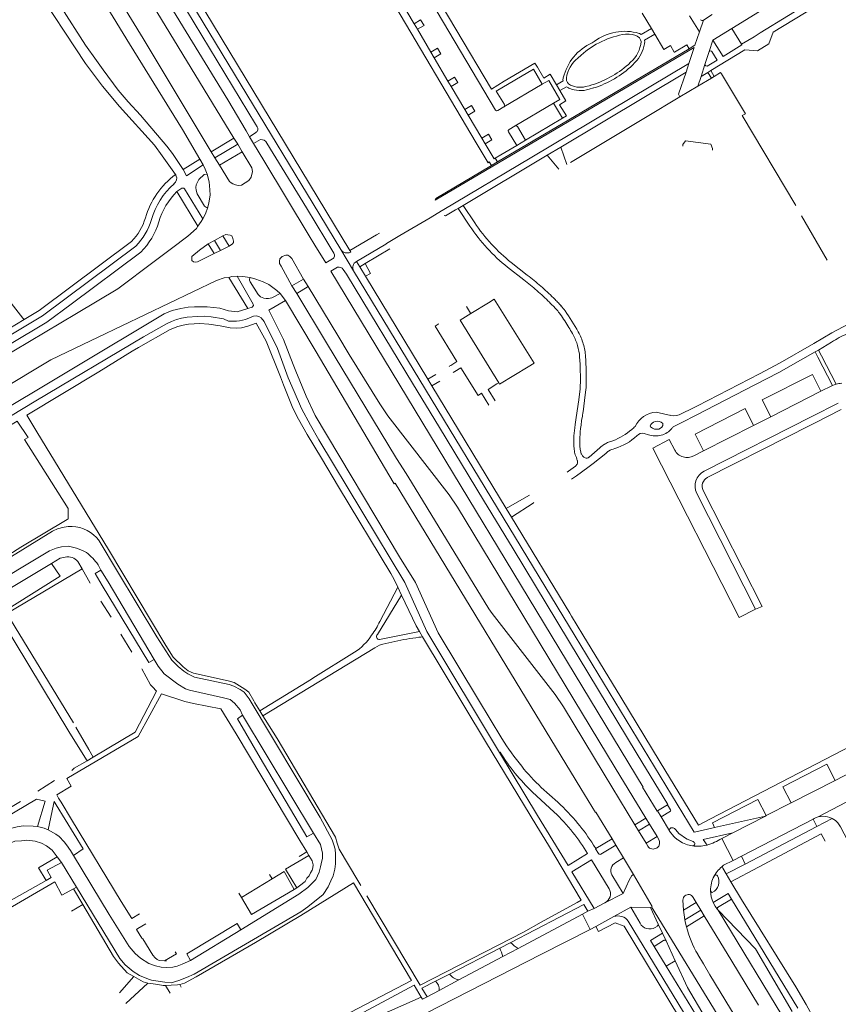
# Model space of a CAD drawing. Extents: x 145000 to 155000, y 457500 to 470000.
# Tile 234 of 256: x 148152 to 148374, y 464047 to 464314. Entities that reach past the tile are written whole.
import ezdxf

# ---------------------------------------------------------------- set-up
doc = ezdxf.new("R2010")
doc.units = 0
doc.header["$LTSCALE"] = 0.2
doc.header["$MEASUREMENT"] = 0
doc.layers.add('kant verharding', color=252, linetype='Continuous', lineweight=0)

msp = doc.modelspace()

# ---------------------------------------------------------------- linework, layer by layer
at = {"layer": 'kant verharding', "lineweight": 0}
for p, q in [((148276.02, 464280.2), (148220.71, 464373.56)), ((148189.27, 464337.95), (148241.82, 464251.03)), ((148210.4, 464281.39), (148177.53, 464335.48)), ((148345.21, 464311.15), (148371.14, 464327.04)), ((148373.76, 464322.75), (148352.95, 464309.96)), ((148255.51, 464318.65), (148259.2, 464312.42)), ((148259.2, 464312.42), (148261, 464313.48)), ((148333.79, 464314.53), (148336.45, 464310.2)), ((148336.45, 464310.2), (148337.54, 464313.39)), ((148337.54, 464313.39), (148339.96, 464314.89)), ((148259.2, 464312.42), (148260.11, 464310.9)), ((148261.91, 464311.97), (148260.11, 464310.9)), ((148260.11, 464310.9), (148263.77, 464304.71)), ((148324.38, 464309.58), (148323.47, 464311.13)), ((148345.21, 464311.15), (148340.11, 464307.99)), ((148347.87, 464306.84), (148345.21, 464311.15)), ((148317.49, 464309.59), (148316.49, 464309.6)), ((148324.38, 464309.58), (148326.87, 464305.45)), ((148336.45, 464310.2), (148335.25, 464306.62)), ((148340.11, 464307.99), (148339.14, 464304.88)), ((148351.25, 464308.91), (148347.87, 464306.84)), ((148352.95, 464309.96), (148351.25, 464308.91)), ((148263.77, 464304.71), (148265.56, 464305.78)), ((148264.92, 464264.59), (148335.06, 464306.01)), ((148265.56, 464305.78), (148266.46, 464304.26)), ((148333.65, 464305.65), (148301.08, 464286.38)), ((148307.99, 464307.6), (148307.44, 464307.27)), ((148335.06, 464306.01), (148333.64, 464301.68)), ((148335.25, 464306.62), (148333.65, 464305.65)), ((148355.22, 464306.93), (148352.2, 464305.04)), ((148263.77, 464304.71), (148264.66, 464303.18)), ((148266.46, 464304.26), (148264.66, 464303.18)), ((148264.66, 464303.18), (148268.38, 464296.9)), ((148304.45, 464303.93), (148303.52, 464303.1)), ((148339.14, 464304.88), (148337.97, 464301.35)), ((148339.29, 464305.03), (148339.14, 464304.88)), ((148291.9, 464301.78), (148292.6, 464300.62)), ((148317.24, 464301.41), (148317.85, 464302.02)), ((148318.37, 464301.22), (148319.02, 464301.92)), ((148333.64, 464301.68), (148332.84, 464299.29)), ((148337.97, 464301.35), (148336.9, 464298.15)), ((148268.38, 464296.9), (148270.18, 464297.98)), ((148270.18, 464297.98), (148271.07, 464296.46)), ((148296.09, 464298.73), (148297.75, 464295.89)), ((148298.92, 464279), (148332.84, 464299.29)), ((148336.9, 464298.15), (148336.02, 464295.51)), ((148339.71, 464297.71), (148336.02, 464295.51)), ((148338.76, 464299.25), (148336.9, 464298.15)), ((148339.54, 464299.74), (148338.76, 464299.25)), ((148338.76, 464299.25), (148339.71, 464297.71)), ((148339.54, 464299.74), (148340.45, 464298.15)), ((148339.71, 464297.71), (148340.45, 464298.15)), ((148268.38, 464296.9), (148269.27, 464295.4)), ((148271.07, 464296.46), (148269.27, 464295.4)), ((148269.27, 464295.4), (148272.96, 464289.2)), ((148293.93, 464296.06), (148283.55, 464289.87)), ((148297.75, 464295.89), (148298.68, 464294.35)), ((148305.65, 464295.41), (148306.59, 464295.62)), ((148306.61, 464294.67), (148307.84, 464295.03)), ((148336.02, 464295.51), (148331.2, 464292.63)), ((148231.91, 464263.6), (148213.97, 464293.24)), ((148272.96, 464289.2), (148274.75, 464290.26)), ((148272.96, 464289.2), (148273.85, 464287.68)), ((148274.75, 464290.26), (148275.65, 464288.75)), ((148283.55, 464289.87), (148281.9, 464288.88)), ((148283.63, 464289.94), (148283.55, 464289.87)), ((148286.58, 464284.73), (148296.98, 464290.91)), ((148299.42, 464286.86), (148296.98, 464290.91)), ((148275.65, 464288.75), (148273.85, 464287.68)), ((148273.85, 464287.68), (148277.56, 464281.41)), ((148289.39, 464280.87), (148299.42, 464286.86)), ((148300.48, 464287.46), (148299.42, 464286.86)), ((148216.7, 464284.48), (148216.26, 464285.22)), ((148301.08, 464286.38), (148281.8, 464274.97)), ((148284.93, 464283.74), (148286.58, 464284.73)), ((148287.19, 464284.57), (148289.39, 464280.87)), ((148204.28, 464277.68), (148210.4, 464281.39)), ((148211.48, 464279.8), (148210.4, 464281.39)), ((148214.68, 464281.78), (148213.73, 464283.45)), ((148214.68, 464281.78), (148216.4, 464282.96)), ((148215.76, 464279.99), (148214.68, 464281.78)), ((148277.56, 464281.41), (148279.36, 464282.48)), ((148277.56, 464281.41), (148278.45, 464279.88)), ((148279.36, 464282.48), (148280.26, 464280.97)), ((148287, 464279.46), (148284.78, 464283.13)), ((148205.31, 464276.07), (148211.48, 464279.8)), ((148211.48, 464279.8), (148212.68, 464277.68)), ((148215.76, 464279.99), (148217.65, 464281.04)), ((148218.55, 464275.37), (148215.76, 464279.99)), ((148219.39, 464280.1), (148230.08, 464262.52)), ((148280.26, 464280.97), (148278.45, 464279.88)), ((148278.45, 464279.88), (148280.88, 464275.83)), ((148282.74, 464276.93), (148287, 464279.46)), ((148287, 464279.46), (148289.39, 464280.87)), ((148295.22, 464276.78), (148298.92, 464279)), ((148298.92, 464279), (148300.58, 464274.29)), ((148205.31, 464276.07), (148204.28, 464277.68)), ((148206.56, 464274.1), (148205.31, 464276.07)), ((148212.68, 464277.68), (148206.56, 464274.1)), ((148215.26, 464273.38), (148212.68, 464277.68)), ((148272.49, 464263.22), (148295.22, 464276.78)), ((148280.88, 464275.83), (148281.19, 464276.01)), ((148281.19, 464276.01), (148282.74, 464276.93)), ((148281.19, 464276.01), (148281.8, 464274.97)), ((148298.37, 464273.02), (148295.22, 464276.78)), ((148196.67, 464272.94), (148201.21, 464275.77)), ((148202.11, 464274.21), (148201.21, 464275.77)), ((148280.14, 464273.99), (148279.57, 464274.99)), ((148281.8, 464274.97), (148280.14, 464273.99)), ((148200.64, 464257.62), (148195.03, 464266.96)), ((148239.36, 464251.29), (148231.91, 464263.6)), ((148271.12, 464262.4), (148272.49, 464263.22)), ((148272.49, 464263.22), (148275.64, 464258.52)), ((148255.4, 464255.02), (148263.57, 464259.89)), ((148263.57, 464259.89), (148266.62, 464261.71)), ((148266.62, 464261.71), (148266.83, 464261.83)), ((148267.71, 464260.37), (148267.33, 464260.49)), ((148267.71, 464260.37), (148268.67, 464260.94)), ((148268.67, 464260.94), (148270.46, 464262.01)), ((148270.46, 464262.01), (148271.12, 464262.4)), ((148274.32, 464257.63), (148271.12, 464262.4)), ((148371.08, 464248.36), (148364.14, 464260.39)), ((148205.15, 464253.69), (148207.44, 464255.01)), ((148207.44, 464255.01), (148209.13, 464252.21)), ((148241.82, 464251.03), (148249.06, 464255.24)), ((148249.06, 464255.24), (148249.85, 464255.7)), ((148251.79, 464252.87), (148255.4, 464255.02)), ((148203.51, 464252.83), (148205.15, 464253.69)), ((148203.51, 464252.83), (148205.11, 464250.21)), ((148205.15, 464253.69), (148206.79, 464251.02)), ((148209.13, 464252.21), (148206.79, 464251.02)), ((148235.34, 464247.63), (148232.39, 464252.49)), ((148251.59, 464252.75), (148243.64, 464248.02)), ((148251.79, 464252.87), (148251.59, 464252.75)), ((148166.35, 464236.47), (148185.22, 464250.58)), ((148206.79, 464251.02), (148205.11, 464250.21)), ((148242.85, 464245.52), (148239.36, 464251.29)), ((148242.07, 464250.61), (148241.82, 464251.03)), ((148242, 464250.57), (148242.07, 464250.61)), ((148252.66, 464251.41), (148245.94, 464247.46)), ((148226.15, 464248.81), (148229.28, 464243.25)), ((148237.17, 464248.74), (148235.34, 464247.63)), ((148237.12, 464245.68), (148238.53, 464246.49)), ((148243.64, 464248.02), (148243.59, 464247.99)), ((148244.5, 464246.61), (148243.64, 464248.02)), ((148245.94, 464247.46), (148244.5, 464246.61)), ((148246.05, 464244.03), (148244.5, 464246.61)), ((148288.91, 464243.05), (148284.54, 464246.47)), ((148285.53, 464247.73), (148289.88, 464244.32)), ((148211.34, 464244.01), (148215.67, 464236.43)), ((148236.67, 464245.42), (148237.12, 464245.68)), ((148321.21, 464105.7), (148236.67, 464245.42)), ((148240.01, 464245.87), (148240.95, 464244.59)), ((148240.95, 464244.59), (148247.46, 464233.83)), ((148262.93, 464216.13), (148246.05, 464244.03)), ((148214.23, 464235.29), (148209.06, 464243.73)), ((148229.28, 464243.25), (148226.14, 464241.46)), ((148226.14, 464241.46), (148227.51, 464239.32)), ((148227.51, 464239.32), (148230.58, 464241.21)), ((148230.58, 464241.21), (148229.28, 464243.25)), ((148230.58, 464241.21), (148238.56, 464227.96)), ((148167.8, 464233.91), (148179.03, 464240.6)), ((148222.93, 464239.34), (148224.44, 464237.45)), ((148227.51, 464239.32), (148235.54, 464226)), ((148153.33, 464232.72), (148150.16, 464236.76)), ((148224.44, 464237.45), (148232.42, 464223.97)), ((148279.33, 464236.85), (148274.61, 464233.95)), ((148125.73, 464208.87), (148167.8, 464233.91)), ((148372.3, 464228.67), (148383.11, 464234.4)), ((148149.52, 464229.78), (148153.67, 464232.3)), ((148153.67, 464232.3), (148153.33, 464232.72)), ((148372.27, 464226.18), (148368.68, 464224.05)), ((148368.68, 464224.05), (148367.78, 464223.52)), ((148368.51, 464222.11), (148367.78, 464223.52)), ((148368.68, 464224.05), (148369.49, 464222.49)), ((148369.49, 464222.49), (148373.46, 464214.77)), ((148121.06, 464197.45), (148160.9, 464221.43)), ((148269.16, 464219.9), (148268.76, 464219.64)), ((148372.51, 464214.45), (148368.51, 464222.11)), ((148265.11, 464217.45), (148262.93, 464216.13)), ((148268.76, 464219.64), (148268.77, 464219.62)), ((148269.76, 464217.92), (148270.21, 464218.2)), ((148264.03, 464214.33), (148262.93, 464216.13)), ((148264.03, 464214.33), (148266.18, 464215.63)), ((148264.03, 464214.33), (148284.13, 464181.17)), ((148369.36, 464212.87), (148355.78, 464205.98)), ((148304.92, 464207.01), (148304.82, 464206.35)), ((148324.74, 464207.26), (148328.74, 464206.36)), ((148367.62, 464204.25), (148374.89, 464207.95)), ((148351.15, 464203.63), (148355.78, 464205.98)), ((148358.83, 464199.79), (148367.62, 464204.25)), ((148322.66, 464201.12), (148321.49, 464201.44)), ((148323.25, 464203.22), (148323.17, 464203.47)), ((148351.15, 464203.63), (148337.58, 464196.75)), ((148328.31, 464199.8), (148329.77, 464196.93)), ((148354.43, 464197.57), (148358.83, 464199.79)), ((148334.95, 464195.4), (148337.58, 464196.75)), ((148345.49, 464193.04), (148354.43, 464197.57)), ((148234.15, 464194.72), (148238.78, 464187.01)), ((148300.65, 464191.01), (148301, 464191.26)), ((148338.61, 464189.54), (148345.49, 464193.04)), ((148254.14, 464187.96), (148304.36, 464105.32)), ((148238.78, 464187.01), (148252.89, 464163.49)), ((148335.74, 464185.19), (148351.69, 464153.86)), ((148353.43, 464154.63), (148337.45, 464186.05)), ((148284.13, 464181.17), (148290.29, 464184.62)), ((148291.46, 464182.6), (148285.56, 464178.82)), ((148290.29, 464184.62), (148290.48, 464184.72)), ((148291.68, 464182.74), (148291.46, 464182.6)), ((148165.58, 464181.15), (148165.58, 464178.3)), ((148285.56, 464178.82), (148284.13, 464181.17)), ((148285.56, 464178.82), (148301.36, 464152.76)), ((148147.2, 464166.26), (148161.37, 464174.98)), ((148173.99, 464172.4), (148178.93, 464164.05)), ((148161.05, 464166.26), (148163.4, 464167.67)), ((148164.75, 464167.98), (148163.4, 464167.67)), ((148169.32, 464164.77), (148168.2, 464166.78)), ((148146.15, 464157.34), (148160.62, 464166)), ((148160.62, 464166), (148161.05, 464166.26)), ((148161.05, 464166.26), (148163.38, 464162.8)), ((148169.32, 464164.77), (148164.06, 464161.64)), ((148169.32, 464164.77), (148171.49, 464160.94)), ((148174.46, 464164.46), (148172.85, 464163.5)), ((148173.65, 464165.91), (148174.46, 464164.46)), ((148162.69, 464162.36), (148148.62, 464153.49)), ((148163.38, 464162.8), (148162.69, 464162.36)), ((148174.74, 464160.3), (148172.85, 464163.5)), ((148249.93, 464150.55), (148254.84, 464159.79)), ((148255.83, 464157.68), (148254.84, 464159.79)), ((148174.38, 464156.02), (148177.21, 464151.67)), ((148255.83, 464157.68), (148249.32, 464146.99)), ((148351.69, 464153.86), (148347.25, 464151.61)), ((148351.69, 464153.86), (148353.43, 464154.63)), ((148179.81, 464147.08), (148182.83, 464142.23)), ((148249.89, 464145.67), (148260.68, 464147.79)), ((148260.68, 464147.79), (148261.53, 464146.37)), ((148218.31, 464124.99), (148248.6, 464143.37)), ((148254.03, 464145.11), (148250.75, 464144.38)), ((148243.11, 464142.19), (148231.84, 464135.16)), ((148413.15, 464135.41), (148339.46, 464097.08)), ((148188.42, 464132.82), (148189.53, 464131.69)), ((148325.85, 464112.45), (148315.2, 464130)), ((148217.46, 464126.38), (148216.15, 464128.49)), ((148231.97, 464093.17), (148212.76, 464125.16)), ((148218.31, 464124.99), (148217.46, 464126.38)), ((148218.92, 464124.01), (148218.31, 464124.99)), ((148167.63, 464121.95), (148171.14, 464115.85)), ((148171.14, 464115.85), (148172.34, 464113.76)), ((148172.34, 464113.76), (148170.7, 464112.78)), ((148282.39, 464115.05), (148282.53, 464115.13)), ((148313.68, 464110.94), (148321.97, 464097.26)), ((148336.21, 464095.39), (148325.85, 464112.45)), ((148359.02, 464105.72), (148370.96, 464111.88)), ((148370.96, 464111.88), (148373.2, 464107.5)), ((148380.41, 464111.22), (148373.2, 464107.5)), ((148310.72, 464109.15), (148319.02, 464095.44)), ((148157.4, 464104.55), (148161.9, 464107.47)), ((148293.67, 464105.61), (148298.13, 464101.56)), ((148361.27, 464101.4), (148359.02, 464105.72)), ((148373.2, 464107.5), (148361.27, 464101.4)), ((148163.65, 464101.6), (148162.98, 464102.7)), ((148291.23, 464104.38), (148297.19, 464098.93)), ((148368.64, 464097.64), (148381.37, 464104.33)), ((148148.01, 464099.01), (148152.67, 464101.8)), ((148157.24, 464094.98), (148159.35, 464101.84)), ((148161.63, 464101.01), (148160.14, 464094.15)), ((148166.49, 464096.91), (148163.65, 464101.6)), ((148327.82, 464100.91), (148325.11, 464099.26)), ((148339.99, 464095.96), (148352.31, 464102.31)), ((148352.31, 464102.31), (148354.54, 464097.95)), ((148361.27, 464101.4), (148354.54, 464097.95)), ((148319.02, 464095.44), (148321.97, 464097.26)), ((148321.97, 464097.26), (148322.95, 464095.64)), ((148325.11, 464099.26), (148326.12, 464097.59)), ((148326.12, 464097.59), (148328.37, 464093.85)), ((148354.35, 464097.82), (148340.59, 464094.77)), ((148345.55, 464093.32), (148354.35, 464097.82)), ((148354.54, 464097.95), (148354.35, 464097.82)), ((148372.44, 464097.18), (148368.26, 464095.05)), ((148179.91, 464074.71), (148166.49, 464096.91)), ((148319.02, 464095.44), (148320.01, 464093.81)), ((148320.01, 464093.81), (148322.95, 464095.64)), ((148322.95, 464095.64), (148324.99, 464092.27)), ((148339.46, 464097.08), (148336.21, 464095.39)), ((148340.59, 464094.77), (148337.1, 464093.95)), ((148340.59, 464094.77), (148339.99, 464095.96)), ((148347.88, 464086.95), (148367.25, 464097)), ((148368.26, 464095.05), (148348.83, 464084.82)), ((148367.25, 464097), (148368.26, 464095.05)), ((148230.23, 464092.22), (148231.97, 464093.17)), ((148233.88, 464090.13), (148231.97, 464093.17)), ((148320.01, 464093.81), (148322.04, 464090.46)), ((148322.04, 464090.46), (148324.99, 464092.27)), ((148325.46, 464091.5), (148324.99, 464092.27)), ((148328.41, 464093.79), (148328.37, 464093.85)), ((148337.1, 464093.95), (148335.06, 464093.47)), ((148342.5, 464091.73), (148345.55, 464093.32)), ((148352.46, 464083.98), (148369.42, 464093.01)), ((148369.42, 464093.01), (148370.5, 464091.02)), ((148228.32, 464091.25), (148230.19, 464088.11)), ((148295.59, 464089.94), (148304.49, 464075.05)), ((148307.83, 464089.97), (148308.43, 464089.02)), ((148308.43, 464089.02), (148312.81, 464091.65)), ((148312.81, 464091.65), (148313.81, 464090)), ((148313.81, 464090), (148315.89, 464086.56)), ((148322.04, 464090.46), (148322.53, 464089.65)), ((148331.06, 464091.09), (148330.62, 464091.38)), ((148338.35, 464089.93), (148338.55, 464089.99)), ((148342.5, 464091.73), (148345.57, 464085.8)), ((148163.76, 464085.28), (148162.62, 464086.77)), ((148228.09, 464086.85), (148230.19, 464088.11)), ((148230.19, 464088.11), (148230.74, 464087.19)), ((148238.9, 464088.9), (148243.95, 464080.43)), ((148306.21, 464087.67), (148300.91, 464084.42)), ((148313.8, 464085.23), (148315.89, 464086.56)), ((148315.89, 464086.56), (148317.26, 464084.31)), ((148347.88, 464086.95), (148345.57, 464085.8)), ((148348.83, 464084.82), (148347.88, 464086.95)), ((148163.76, 464085.28), (148167.8, 464078.58)), ((148301.93, 464082.75), (148307.24, 464085.99)), ((148307.24, 464085.99), (148312.01, 464078.17)), ((148317.26, 464084.31), (148318.66, 464081.99)), ((148343.7, 464082.23), (148348.83, 464084.82)), ((148345.01, 464080.03), (148352.46, 464083.98)), ((148159.62, 464080.43), (148161.01, 464081.21)), ((148220.81, 464080.86), (148220.12, 464082.03)), ((148301.93, 464082.75), (148308, 464072.77)), ((148315.85, 464076.84), (148312.75, 464081.94)), ((148340.46, 464081.59), (148340.51, 464081.66)), ((148343.7, 464082.23), (148342.79, 464083.77)), ((148343.7, 464082.23), (148345.01, 464080.03)), ((148161.92, 464080), (148118.33, 464054.78)), ((148163.9, 464076.37), (148161.92, 464080)), ((148167.8, 464078.58), (148167, 464078.16)), ((148220.81, 464080.86), (148212.51, 464075.81)), ((148228.55, 464070.88), (148242.8, 464079.73)), ((148242.8, 464079.73), (148258.53, 464053.27)), ((148243.95, 464080.43), (148244.8, 464078.99)), ((148167, 464078.16), (148163.9, 464076.37)), ((148169.55, 464073.85), (148167, 464078.16)), ((148211.77, 464076.99), (148212.51, 464075.81)), ((148212.51, 464075.81), (148215.19, 464071.19)), ((148226.79, 464077.98), (148215.19, 464071.19)), ((148227.45, 464078.42), (148226.79, 464077.98)), ((148246.43, 464076.24), (148260.83, 464052.03)), ((148315.85, 464076.84), (148310.9, 464074.34)), ((148334.78, 464075.82), (148335.6, 464074.45)), ((148339.49, 464077.58), (148339.49, 464077.65)), ((148169.55, 464073.85), (148166.46, 464072.04)), ((148179.91, 464074.71), (148182.81, 464070.07)), ((148285.37, 464063.62), (148305.19, 464073.87)), ((148293.67, 464069.08), (148303.41, 464074.46)), ((148303.41, 464074.46), (148304.49, 464075.05)), ((148306.29, 464072.04), (148305.19, 464073.87)), ((148308, 464072.77), (148310.84, 464074.31)), ((148310.9, 464074.34), (148310.84, 464074.31)), ((148323.51, 464073.26), (148354.04, 464023.3)), ((148332.14, 464072.34), (148332.01, 464075.09)), ((148332.14, 464072.34), (148335.6, 464074.45)), ((148336.86, 464072.38), (148335.6, 464074.45)), ((148345.18, 464075.34), (148341.41, 464073.05)), ((148345.18, 464075.34), (148363.11, 464045.83)), ((148184.9, 464071.39), (148182.81, 464070.07)), ((148304.8, 464071.24), (148287.4, 464061.99)), ((148304.8, 464071.24), (148306.29, 464072.04)), ((148304.8, 464071.24), (148306.93, 464067.16)), ((148308, 464072.77), (148306.29, 464072.04)), ((148308.44, 464067.97), (148313.34, 464070.63)), ((148313.34, 464070.63), (148317.94, 464073.13)), ((148317.94, 464073.13), (148320.39, 464068.84)), ((148317.94, 464073.13), (148323.25, 464073.09)), ((148323.25, 464073.09), (148325.32, 464068.6)), ((148332.53, 464069.76), (148336.86, 464072.38)), ((148332.95, 464067.87), (148337.8, 464070.83)), ((148337.8, 464070.83), (148336.86, 464072.38)), ((148345.25, 464058.53), (148337.8, 464070.83)), ((148341.53, 464072.31), (148371.62, 464022.92)), ((148184.47, 464067.35), (148186.57, 464068.62)), ((148308.44, 464067.97), (148306.93, 464067.16)), ((148309.17, 464066.55), (148308.44, 464067.97)), ((148324.48, 464067.7), (148325.08, 464068.06)), ((148325.32, 464068.6), (148326.46, 464066.13)), ((148198.67, 464058.76), (148212.34, 464067.02)), ((148293.73, 464060.42), (148306.93, 464067.16)), ((148326.46, 464066.13), (148327.43, 464064.03)), ((148282.4, 464062.09), (148285.37, 464063.62)), ((148324.19, 464062.54), (148326.79, 464064.16)), ((148327.43, 464057.21), (148324.19, 464062.54)), ((148327.43, 464064.03), (148329.91, 464058.67)), ((148262.32, 464044.4), (148293.73, 464060.42)), ((148268.8, 464055.06), (148282.4, 464062.09)), ((148287.4, 464061.99), (148283.27, 464059.79)), ((148191.67, 464058.64), (148192.15, 464058.62)), ((148283.27, 464059.79), (148271.33, 464053.45)), ((148327.43, 464057.21), (148329.91, 464058.67)), ((148352.45, 464046.65), (148345.25, 464058.53)), ((148265.01, 464053.1), (148268.8, 464055.06)), ((148179.49, 464049.95), (148183.36, 464054.35)), ((148187.18, 464052.56), (148181.2, 464047.07)), ((148193.17, 464049.85), (148191.94, 464051.97)), ((148195.8, 464052.21), (148196.15, 464051.52)), ((148259.27, 464052.02), (148261.17, 464048.83)), ((148261.33, 464051.2), (148265.01, 464053.1)), ((148271.33, 464053.45), (148266.04, 464050.63)), ((148261.33, 464051.2), (148262.72, 464048.87)), ((148266.04, 464050.63), (148262.72, 464048.87)), ((148247.88, 464042.96), (148261.17, 464048.83)), ((148261.17, 464048.83), (148261.53, 464048.23)), ((148261.53, 464048.23), (148262.72, 464048.87))]:
    msp.add_line(p, q, dxfattribs=at)
at = {"layer": 'kant verharding', "lineweight": 0, "flags": 128}
for points in [[(148281.29, 464289.03), (148259.17, 464326.38), (148225.51, 464383.07)], [(148291.9, 464301.78), (148283.64, 464296.83), (148280.19, 464294.71), (148260.9, 464327.31), (148228.23, 464382.35)], [(148213.73, 464283.45), (148208.77, 464291.78), (148191.38, 464320.33), (148180.76, 464337.41)], [(148216.26, 464285.22), (148185.18, 464336.78), (148184.31, 464339.54)], [(148213.97, 464293.24), (148186.97, 464337.86), (148186.8, 464338.22), (148186.48, 464339.13)], [(148204.28, 464277.68), (148185.91, 464308.41), (148171.51, 464331.88)], [(148201.21, 464275.77), (148196.5, 464283.78), (148182.22, 464306.96), (148168.23, 464329.92)], [(148194.59, 464271.59), (148191.04, 464276.64), (148188.9, 464279.49), (148179.47, 464289.98), (148174.88, 464295.49), (148170.3, 464301.67), (148156.1, 464323.22), (148154.35, 464326.11)], [(148158.69, 464324.22), (148160.73, 464321.29), (148163.7, 464316.88), (148170.29, 464306.6), (148173.26, 464302.48), (148175.01, 464299.91), (148179.07, 464294.46), (148181.78, 464291.25), (148185.14, 464287.69), (148192.3, 464279.25), (148193.85, 464277.3), (148196.67, 464272.94)], [(148376.82, 464322.63), (148356.46, 464310.16), (148355.22, 464306.93)], [(148261, 464313.48), (148261, 464313.49), (148261.91, 464311.97)], [(148323.47, 464311.13), (148321, 464315.27), (148321.01, 464315.27)], [(148323.47, 464311.13), (148320.66, 464309.5), (148320.28, 464309.77)], [(148320.69, 464307.57), (148320.56, 464308.06), (148320.24, 464308.59)], [(148321.65, 464307.42), (148321.58, 464307.93), (148324.38, 464309.58)], [(148340.11, 464307.99), (148342.86, 464303.53), (148347.97, 464306.69), (148347.87, 464306.84)], [(148326.87, 464305.45), (148328.61, 464306.49), (148329.67, 464304.7)], [(148329.67, 464304.7), (148329.68, 464304.68), (148333.09, 464306.68), (148333.65, 464305.65)], [(148352.2, 464305.04), (148348.74, 464305.39), (148339.54, 464299.74)], [(148337.97, 464301.35), (148338.19, 464300.97), (148338.53, 464300.9), (148341.28, 464302.55), (148339.84, 464304.92)], [(148333.64, 464301.68), (148291.12, 464276.29), (148266.83, 464261.83)], [(148293.93, 464296.06), (148291.51, 464300.12), (148281.48, 464294.16), (148283.68, 464290.5)], [(148292.6, 464300.62), (148294.36, 464297.7), (148296.09, 464298.73)], [(148299.52, 464297.35), (148299.57, 464296.95), (148297.75, 464295.89)], [(148300.45, 464297.73), (148300.52, 464297.01), (148300.73, 464296.53), (148301.03, 464296.13)], [(148332.84, 464299.29), (148330.84, 464293.31), (148331.2, 464292.63)], [(148340.45, 464298.15), (148342.19, 464299.19), (148342.42, 464298.81)], [(148342.42, 464298.81), (148348.91, 464288.04), (148348.08, 464287.53), (148362.54, 464263.17)], [(148296.98, 464290.91), (148298.7, 464291.92), (148295.66, 464297.08), (148293.93, 464296.06)], [(148298.68, 464294.35), (148300.49, 464295.37), (148300.99, 464295.04)], [(148298.68, 464294.35), (148300.32, 464291.51), (148300.31, 464291.5)], [(148301.53, 464274.84), (148321.85, 464287.05), (148331.2, 464292.63)], [(148300.31, 464291.5), (148298.63, 464290.49), (148300.48, 464287.46)], [(148279.57, 464274.99), (148279.24, 464274.78), (148276.02, 464280.2)], [(148331.96, 464279.23), (148332.02, 464279.72), (148332.67, 464280.74), (148339.56, 464279.84), (148340.03, 464278.67), (148339.97, 464278.19)], [(148196.67, 464272.94), (148197.65, 464271.26), (148202.11, 464274.21)], [(148202.11, 464274.21), (148202.7, 464273), (148203.21, 464271.64)], [(148206.56, 464274.1), (148209.24, 464269.67), (148209.73, 464269.29)], [(148209.73, 464269.29), (148210.15, 464269.03), (148210.88, 464268.75), (148211.62, 464268.62), (148212.48, 464268.73), (148214.44, 464269.98), (148215.08, 464270.83), (148215.47, 464272.4), (148215.26, 464273.38)], [(148232.39, 464252.49), (148230.85, 464255.01), (148218.55, 464275.37)], [(148280.14, 464273.99), (148265.07, 464265.07), (148264.92, 464264.59)], [(148203.21, 464271.64), (148202.41, 464271.6), (148200.92, 464270.24), (148200.22, 464268.83), (148200.14, 464268.1), (148200.18, 464267.33), (148200.52, 464266.32), (148202.48, 464263.02), (148203, 464262.69), (148203.4, 464262.73)], [(148203.21, 464271.64), (148203.71, 464269.59), (148203.93, 464267.46), (148203.99, 464265.96), (148203.69, 464263.93), (148203.4, 464262.73)], [(148195.03, 464266.96), (148196.34, 464267.85), (148196.89, 464267.84)], [(148196.89, 464267.84), (148197.06, 464267.66), (148201.99, 464259.55)], [(148203.4, 464262.73), (148202.73, 464260.97), (148201.99, 464259.55)], [(148230.08, 464262.52), (148235.3, 464253.92), (148237.48, 464250.27)], [(148179.03, 464240.6), (148188.83, 464248.05), (148193.52, 464251.5), (148197.98, 464254.87), (148200.33, 464256.94), (148200.64, 464257.62)], [(148201.99, 464259.55), (148201.61, 464258.85), (148200.64, 464257.62)], [(148207.44, 464255.01), (148208.22, 464255.3), (148208.84, 464255.27), (148209.42, 464255.14), (148209.86, 464254.93), (148210.16, 464254.23), (148210.3, 464253.55), (148210.29, 464253.15), (148210.09, 464252.83), (148209.13, 464252.21)], [(148117.8, 464208.88), (148158.64, 464233.32), (148183.85, 464252.17)], [(148182.73, 464253.46), (148157.68, 464234.73), (148153.67, 464232.3)], [(148205.11, 464250.21), (148200.55, 464247.91), (148199.98, 464247.87), (148199.48, 464247.95), (148199.06, 464248.33), (148199.02, 464249.01), (148199.05, 464249.36), (148201.09, 464251.11), (148203.51, 464252.83)], [(148222.76, 464247.47), (148222.76, 464248.12), (148222.92, 464248.77), (148223.53, 464249.34), (148224.46, 464249.78), (148225.01, 464249.7), (148225.58, 464249.34), (148226.15, 464248.81)], [(148226.14, 464241.46), (148223.27, 464246.77), (148222.76, 464247.47)], [(148245.94, 464247.46), (148247.46, 464244.79), (148246.05, 464244.03)], [(148209.06, 464243.73), (148209.88, 464243.93), (148211.34, 464244.01)], [(148211.34, 464244.01), (148212.76, 464243.94), (148214.81, 464243.69)], [(148335.06, 464093.47), (148302.8, 464146.53), (148242.85, 464245.52)], [(148160.9, 464221.43), (148205.77, 464242.87), (148207.8, 464243.58), (148209.06, 464243.73)], [(148222.93, 464239.34), (148220.72, 464238.2), (148219.84, 464237.98), (148219.17, 464237.96), (148218.57, 464238.07), (148217.6, 464238.48), (148217.03, 464239.06), (148214.84, 464242.54), (148214.7, 464242.99), (148214.7, 464243.22), (148214.81, 464243.69)], [(148214.81, 464243.69), (148216.4, 464243.27), (148218.39, 464242.5), (148219.86, 464241.76), (148222.09, 464240.16), (148222.93, 464239.34)], [(148118.83, 464207.17), (148159.81, 464231.58), (148166.35, 464236.47)], [(148215.67, 464236.43), (148215.77, 464236.1), (148215.36, 464235.66), (148214.23, 464235.29)], [(148224.44, 464237.45), (148219.91, 464234.88), (148223.86, 464226.93), (148226.47, 464220.14)], [(148273.43, 464235.83), (148274.53, 464234.07), (148274.61, 464233.95)], [(148290.13, 464219.51), (148291.69, 464220.45), (148280.94, 464237.84), (148279.33, 464236.85)], [(148215.73, 464233.25), (148213.55, 464232.33), (148211.99, 464231.92), (148211.14, 464231.88), (148208.97, 464231.88), (148207.6, 464232.52), (148204.25, 464233.01), (148202.53, 464233.18), (148200.63, 464233.16), (148197.83, 464232.99), (148196.22, 464232.68), (148194.92, 464232.32), (148193.56, 464231.81), (148192.15, 464231.16), (148185.96, 464227.63), (148156.85, 464210.31), (148122.9, 464189.83), (148084.03, 464166.18), (148083.43, 464165.74), (148083.1, 464165.29), (148082.94, 464164.84), (148083, 464163.42)], [(148123.6, 464193.11), (148141.95, 464204.19), (148191.54, 464233.81), (148193.75, 464234.74), (148196.08, 464235.28), (148198.03, 464235.66), (148199.76, 464235.74), (148203.24, 464235.73), (148206.66, 464235.34), (148208.95, 464234.68), (148211.35, 464234.38), (148214.23, 464235.29)], [(148217.8, 464232.75), (148217.16, 464233.09), (148216.46, 464233.27), (148215.73, 464233.25)], [(148247.46, 464233.83), (148258.83, 464215.05), (148266.08, 464203.07), (148278.02, 464183.38)], [(148274.61, 464233.95), (148271.7, 464232.16), (148282.17, 464215.2)], [(148182.89, 464223.7), (148184.6, 464224.74), (148193.21, 464229.62), (148195.27, 464230.39), (148196.7, 464230.75), (148198.15, 464231.03), (148199.71, 464231.16), (148201.26, 464231.2), (148203.68, 464231.04), (148206.75, 464230.56), (148209.42, 464230.03), (148211.05, 464229.98), (148212.5, 464230.09), (148214.25, 464230.47), (148216.46, 464231.34)], [(148216.46, 464231.34), (148219.16, 464226.41), (148223.04, 464216.78), (148223.89, 464214.62)], [(148282.39, 464115.05), (148262.64, 464147.86), (148256.72, 464161.06), (148233.4, 464199.75), (148231.14, 464203.71), (148228.77, 464208.19), (148226.72, 464212.79), (148225.14, 464216.51), (148222.28, 464224.45), (148218.62, 464231.74), (148217.8, 464232.75)], [(148264.92, 464230.49), (148265.75, 464231.03), (148265.92, 464231.16)], [(148269.16, 464219.9), (148270.82, 464220.97), (148264.92, 464230.49)], [(148238.56, 464227.96), (148241.64, 464222.84), (148249.94, 464209.51)], [(148335.91, 464208.9), (148352.75, 464217.62), (148358.29, 464220.54), (148367.48, 464225.82), (148372.3, 464228.67)], [(148235.54, 464226), (148254.42, 464194.7), (148256.23, 464191.83), (148257.51, 464189.91)], [(148157.12, 464201.86), (148154.35, 464206.42), (148173.85, 464218.17), (148182.89, 464223.7)], [(148232.42, 464223.97), (148253.84, 464187.78), (148254.14, 464187.96)], [(148367.78, 464223.52), (148364.48, 464221.62), (148357.95, 464217.98), (148351.5, 464214.64), (148335.63, 464206.37)], [(148226.47, 464220.14), (148227.19, 464218.28), (148229.98, 464211.55), (148232.47, 464206.34), (148255.3, 464168.08), (148259.58, 464161.13), (148265.74, 464147.5), (148276.63, 464129.29), (148283.01, 464118.83)], [(148270.21, 464218.2), (148271.89, 464219.26), (148276.55, 464211.76), (148277.51, 464212.33), (148279.48, 464209.16)], [(148282.17, 464215.2), (148282.39, 464214.84), (148290.13, 464219.51)], [(148355.78, 464205.98), (148353.5, 464210.54), (148367.07, 464217.42), (148369.36, 464212.87)], [(148223.89, 464214.62), (148226.39, 464208.29), (148227.91, 464205.3), (148230.29, 464201.17), (148234.15, 464194.72)], [(148281.17, 464210.28), (148279.24, 464213.4), (148281.65, 464214.91), (148282.17, 464215.2)], [(148373.46, 464214.77), (148372.98, 464214.62), (148372.51, 464214.45)], [(148302.73, 464202.99), (148302.83, 464203.85), (148302.91, 464204.51), (148303.01, 464205.17), (148303.39, 464207.58), (148303.79, 464210.55), (148304.15, 464213.53), (148304.19, 464213.95), (148304.21, 464214.37)], [(148305.81, 464214.33), (148305.79, 464213.83), (148305.74, 464213.34), (148305.37, 464210.34), (148304.98, 464207.35), (148304.92, 464207.01)], [(148369.36, 464212.87), (148372.31, 464214.36), (148372.51, 464214.45)], [(148249.94, 464209.51), (148250.99, 464207.81), (148252.13, 464206.2), (148268.71, 464184.84), (148270.94, 464181.5), (148313.68, 464110.94)], [(148337.77, 464191.26), (148366.87, 464206.01), (148374.07, 464209.67)], [(148331.68, 464206.82), (148334.55, 464208.19), (148335.91, 464208.9)], [(148337.58, 464196.75), (148335.29, 464201.3), (148348.86, 464208.18), (148351.15, 464203.63)], [(148085.29, 464164.86), (148151.76, 464204.82), (148154.76, 464200.33)], [(148304.82, 464206.35), (148304.79, 464206.14), (148304.59, 464204.92), (148304.42, 464203.66), (148304.31, 464202.76), (148304.23, 464201.85), (148304.17, 464201.14), (148304.12, 464200.43), (148304.09, 464199.59), (148304.07, 464198.74), (148304.07, 464198.35), (148304.09, 464197.97), (148304.11, 464197.7), (148304.15, 464197.43), (148304.2, 464197.13), (148304.26, 464196.83), (148304.37, 464196.4), (148304.49, 464195.97), (148304.53, 464195.85), (148304.59, 464195.74)], [(148335.63, 464206.37), (148331.69, 464204.46), (148329.56, 464203.36)], [(148216.15, 464128.49), (148215.83, 464129.01), (148214.46, 464131.4), (148213.42, 464132.19), (148210.54, 464134.04), (148208.9, 464134.44), (148199.47, 464136.53), (148198.02, 464137.17), (148196.74, 464138.28), (148193.99, 464140.84), (148191.98, 464143.99), (148176.48, 464169.99), (148157.12, 464201.86)], [(148154.76, 464200.33), (148153.77, 464199.84), (148165.58, 464181.15)], [(148306.58, 464194.99), (148309.52, 464197.53), (148309.81, 464197.82), (148310.11, 464198.08), (148310.43, 464198.32), (148310.77, 464198.54)], [(148347.25, 464151.61), (148323.88, 464197.51), (148328.31, 464199.8)], [(148302.58, 464197.1), (148302.52, 464197.52), (148302.49, 464197.86), (148302.48, 464198.09)], [(148307.71, 464193.34), (148311.09, 464196.01), (148311.28, 464196.21), (148311.48, 464196.39), (148311.68, 464196.53), (148311.89, 464196.67), (148312.29, 464196.89), (148312.7, 464197.08), (148313.15, 464197.24), (148313.6, 464197.37)], [(148301, 464191.26), (148302.89, 464192.63), (148303.07, 464192.77), (148303.21, 464192.95), (148303.33, 464193.14), (148303.42, 464193.35), (148303.45, 464193.47), (148303.46, 464193.59), (148303.45, 464193.87), (148303.42, 464194.15)], [(148301.88, 464189.06), (148303.22, 464189.95), (148306.26, 464192.19), (148307.71, 464193.34)], [(148257.51, 464189.91), (148279.49, 464153.97), (148280.38, 464152.74), (148297.42, 464130.79), (148299.63, 464127.46), (148310.72, 464109.15)], [(148278.02, 464183.38), (148286.03, 464170.17), (148301.01, 464145.42), (148319.66, 464114.62)], [(148165.58, 464178.3), (148165.27, 464178.16), (148152.78, 464170.67), (148144.87, 464165.68), (148100.92, 464138.92)], [(148142.54, 464158.93), (148160.52, 464169.7), (148162.28, 464170.41), (148163.81, 464170.79), (148165.66, 464170.89), (148167.81, 464170.42), (148167.86, 464170.4)], [(148167.86, 464170.4), (148169.48, 464169.8), (148170.55, 464169.17)], [(148188.89, 464140.22), (148176.38, 464161.29), (148174.46, 464164.46)], [(148237.02, 464091.39), (148233.84, 464097.48), (148214.57, 464129.55), (148213.26, 464131.39), (148212.12, 464132.15), (148210.4, 464133.05), (148209.18, 464133.46), (148199.76, 464135.47), (148197.94, 464136.4), (148196.9, 464137.11), (148195.39, 464138.33), (148193.68, 464140.02), (148189.61, 464146.42), (148178.93, 464164.05)], [(148164.06, 464161.64), (148148.97, 464152.66), (148167, 464123.13)], [(148252.89, 464163.49), (148253.86, 464161.87), (148254.84, 464159.79)], [(148188.89, 464140.22), (148187.45, 464139.39), (148174.74, 464160.3)], [(148255.83, 464157.68), (148259.76, 464149.32), (148260.68, 464147.79)], [(148147.25, 464151.45), (148166.04, 464120.27), (148170.7, 464112.78)], [(148301.36, 464152.76), (148301.84, 464151.97), (148304.92, 464146.92), (148315.2, 464130)], [(148261.53, 464146.37), (148278.52, 464118.01), (148292.47, 464095.11)], [(148248.6, 464143.37), (148249.82, 464144.11), (148250.75, 464144.38)], [(148188.89, 464140.22), (148189.94, 464138.42), (148191.59, 464136.4), (148195.28, 464133.53), (148197.37, 464132.28), (148198.44, 464131.89), (148207.64, 464129.9), (148209.46, 464129.36), (148210.58, 464128.44), (148212.18, 464126.62), (148212.76, 464125.16)], [(148185.55, 464137.69), (148187.9, 464133.34), (148188.42, 464132.82)], [(148231.84, 464135.16), (148231.41, 464134.89), (148217.46, 464126.38)], [(148165.22, 464108.04), (148184.56, 464119.37), (148190.8, 464130.93)], [(148189.53, 464131.69), (148183.73, 464120.58), (148172.34, 464113.76)], [(148190.8, 464130.93), (148197.15, 464128.9), (148199.52, 464128.35), (148206.88, 464126.84)], [(148206.88, 464126.84), (148211.08, 464120.11), (148228.32, 464091.25)], [(148212.76, 464125.16), (148211.4, 464124.13), (148217.53, 464113.63), (148230.23, 464092.22)], [(148237.93, 464092.08), (148222.14, 464118.8), (148218.92, 464124.01)], [(148300.91, 464084.42), (148292.64, 464098.01), (148282.39, 464115.05)], [(148319.66, 464114.62), (148327.93, 464100.98), (148327.82, 464100.91)], [(148170.7, 464112.78), (148167.16, 464110.77), (148166.53, 464110.2)], [(148166.41, 464105.9), (148166.42, 464105.91), (148165.22, 464108.04)], [(148162.98, 464102.7), (148162.47, 464103.55), (148166.41, 464105.9)], [(148304.36, 464105.32), (148308.31, 464098.81), (148308.42, 464098.91), (148312.81, 464091.65)], [(148325.11, 464099.26), (148325, 464099.19), (148321.1, 464105.63), (148321.21, 464105.7)], [(148159.35, 464101.84), (148156.98, 464102.39), (148144.92, 464095.27)], [(148162.33, 464100.87), (148161.79, 464101.75), (148161.63, 464101.01)], [(148167.01, 464087.17), (148169.61, 464088.97), (148162.33, 464100.87)], [(148326.12, 464097.59), (148328.61, 464099.16), (148328.69, 464099.34), (148328.67, 464099.51), (148327.82, 464100.91)], [(148368.64, 464097.64), (148368.06, 464097.46), (148367.51, 464097.21), (148367.25, 464097)], [(148368.64, 464097.64), (148369.23, 464097.75), (148369.84, 464097.78), (148370.51, 464097.75), (148371.16, 464097.64), (148371.82, 464097.45), (148372.44, 464097.18)], [(148376.68, 464091.09), (148374.69, 464094.91), (148373.94, 464095.96), (148373.62, 464096.33), (148373.27, 464096.65), (148372.87, 464096.94), (148372.44, 464097.18)], [(148146.19, 464092.79), (148147.48, 464093.72), (148149.11, 464094.28), (148151.77, 464094.92), (148153.37, 464095.16), (148156.14, 464095.12), (148157.24, 464094.98)], [(148157.24, 464094.98), (148159.04, 464094.54), (148160.14, 464094.15)], [(148292.47, 464095.11), (148293.93, 464092.72), (148295.59, 464089.94)], [(148160.14, 464094.15), (148162.27, 464092.97), (148163.11, 464092.31), (148164.5, 464090.9), (148165.11, 464090.09), (148166.17, 464088.55), (148167.01, 464087.17)], [(148238.9, 464088.9), (148238.41, 464090.49), (148237.93, 464092.08)], [(148331.46, 464092.71), (148330.98, 464093.05), (148329.95, 464094.22)], [(148334.82, 464090.91), (148333.16, 464091.54), (148332.44, 464092.01), (148331.46, 464092.71)], [(148345.55, 464093.32), (148337.52, 464091.49), (148338.55, 464089.99)], [(148162.62, 464086.77), (148161.27, 464088.56), (148159.71, 464089.8), (148158.32, 464090.49), (148156.62, 464091.04), (148154.4, 464091.32), (148152.9, 464091.13), (148151.09, 464091.01), (148150.04, 464090.62), (148148.08, 464089.51)], [(148167.8, 464078.58), (148179.53, 464059.26), (148180.96, 464057.59), (148183.13, 464055.74), (148184.85, 464054.68), (148187.28, 464053.63), (148188.13, 464053.39), (148191.76, 464052.84), (148193.48, 464052.71), (148195.49, 464053.3), (148197.63, 464054.08), (148199.72, 464055), (148228.54, 464071.88), (148230.43, 464073.26), (148234.57, 464076.64), (148235.95, 464078.67), (148236.72, 464080.31), (148237.28, 464081.66), (148237.78, 464083.5), (148237.97, 464084.92), (148237.93, 464087.5), (148237.84, 464088.83), (148237.51, 464090.08), (148237.02, 464091.39)], [(148233.93, 464084.12), (148234.11, 464084.88), (148234.46, 464086.39), (148234.43, 464087.79), (148233.88, 464090.13)], [(148308.43, 464089.02), (148308.37, 464088.97), (148309.17, 464087.67), (148309.3, 464087.54), (148309.62, 464087.45), (148309.79, 464087.51), (148313.81, 464090)], [(148159.62, 464080.43), (148157.57, 464083.86), (148162.62, 464086.77)], [(148167.01, 464087.17), (148176.69, 464071.22), (148182.09, 464062.5), (148183.75, 464060.66), (148185.16, 464059.34), (148187.41, 464057.9), (148189.18, 464057.3), (148190.73, 464056.9)], [(148230.74, 464087.19), (148224.37, 464083.43), (148227.45, 464078.42)], [(148230.74, 464087.19), (148231.63, 464085.7), (148231.87, 464084.67), (148231.81, 464083.8), (148231.65, 464083.17), (148231.17, 464082.45), (148230.81, 464081.63), (148230.2, 464081.02), (148229.71, 464080.15), (148228.22, 464078.94), (148227.45, 464078.42)], [(148161.01, 464081.21), (148159.9, 464083.2), (148163.76, 464085.28)], [(148212.34, 464067.02), (148228.06, 464076.72), (148230.43, 464078.46), (148232.63, 464080.7), (148233.48, 464082.61), (148233.93, 464084.12)], [(148345.57, 464085.8), (148342.96, 464084.5), (148342.88, 464084.43)], [(148226.79, 464077.98), (148224.07, 464082.84), (148220.81, 464080.86)], [(148318.66, 464081.99), (148318.21, 464081.73), (148317.49, 464080.46), (148315.85, 464076.84)], [(148318.66, 464081.99), (148323.67, 464073.37), (148323.51, 464073.26)], [(148117.42, 464056.24), (148139.91, 464069.33), (148159.62, 464080.43)], [(148367.43, 464043.02), (148365.33, 464046.81), (148362.57, 464051.63), (148347.88, 464075.2), (148345.01, 464080.03)], [(148340.16, 464074.4), (148344.25, 464076.88), (148345.18, 464075.34)], [(148183.36, 464054.35), (148181.53, 464055.35), (148179.19, 464057.96), (148177.86, 464059.83), (148169.55, 464073.85)], [(148341.33, 464072.54), (148340.7, 464073.4), (148340.16, 464074.4)], [(148228.55, 464070.88), (148216.27, 464063.62), (148200.23, 464054.28), (148197.05, 464052.59), (148195.8, 464052.21)], [(148332.14, 464072.34), (148332.31, 464071.05), (148332.53, 464069.76)], [(148341.53, 464072.31), (148341.37, 464072.49), (148341.33, 464072.54)], [(148341.53, 464072.31), (148351.65, 464061.91), (148361.58, 464044.93)], [(148198.67, 464058.76), (148197.68, 464060.49), (148211.34, 464068.71), (148212.34, 464067.02)], [(148260.83, 464052.03), (148288.81, 464066.41), (148293.67, 464069.08)], [(148360.82, 464001.19), (148360.23, 464002.16), (148358.42, 464004.84), (148338.46, 464032.01), (148334.89, 464037.21), (148331.1, 464043.16), (148316.06, 464067.98), (148313.65, 464068.93), (148309.17, 464066.55)], [(148371.48, 463986.7), (148361.68, 464003.01), (148359.78, 464005.85), (148339.8, 464032.99), (148335.9, 464038.79), (148332.13, 464044.72), (148317.2, 464069.37)], [(148332.53, 464069.76), (148332.73, 464068.81), (148332.95, 464067.87)], [(148184.1, 464067.12), (148184.47, 464067.35)], [(148191.67, 464058.64), (148190.2, 464058.7), (148189.63, 464059.01), (148189.13, 464059.44), (148188.49, 464060.2), (148185.82, 464064.63), (148185.52, 464064.74), (148184.1, 464067.12)], [(148324.19, 464062.54), (148323.23, 464064.13), (148326.46, 464066.13)], [(148191.67, 464058.64), (148194.9, 464060.55), (148194.53, 464061.04)], [(148339.33, 464054.85), (148337.55, 464057.79), (148336.03, 464060.39)], [(148190.73, 464056.9), (148192.14, 464056.81), (148193.91, 464056.95), (148195.04, 464057.21), (148196.41, 464057.71), (148198.67, 464058.76)], [(148341.9, 464034.53), (148341.78, 464034.45), (148336.36, 464042.6), (148327.43, 464057.21)], [(148329.91, 464058.67), (148333.27, 464051.41), (148342.81, 464035.14)], [(148373.07, 464000), (148371.68, 464002.08), (148369.36, 464005.73), (148367.09, 464009.41), (148344.91, 464045.61), (148339.33, 464054.85)], [(148259.27, 464052.02), (148230.8, 464036.76), (148187.38, 464014.14), (148150.17, 463994.95)], [(148258.53, 464053.27), (148203.02, 464024.31), (148150.34, 463997.04)], [(148187.18, 464052.56), (148185.86, 464052.98), (148183.36, 464054.35)], [(148191.94, 464051.97), (148191.31, 464051.98), (148189.82, 464052.21), (148187.99, 464052.53), (148187.18, 464052.56)], [(148195.8, 464052.21), (148195.14, 464052.15), (148193.49, 464052.01), (148191.94, 464051.97)]]:
    msp.add_lwpolyline(points, dxfattribs=at)
at = {"layer": 'kant verharding', "lineweight": 0, "extrusion": (0, 0, -1)}
for centre, radius, start, end in [((-148337.21, 464313.87), 0.578, 235.9856, 321.5955), ((-148283.3, 464290.25), 0.452, 147.0246, 223.2528), ((-148281.67, 464289.29), 0.462, 240.9738, 326.21), ((-148215.87, 464283.86), 1.04, 143.1033, 239.4299), ((-148286.8, 464284.33), 0.453, 60.7774, 149.447), ((-148285.14, 464283.37), 0.432, 327.0501, 60.5364), ((-148217.83, 464279.3), 1.75, 84.1871, 152.6114), ((-148208.37, 464253.41), 21.12, 16.3732, 47.9504), ((-148208.36, 464253.42), 19, 16.3428, 45.451), ((-148171.88, 464264.12), 15.21, 196.3724, 224.5108), ((-148315.41, 464285.04), 49.4, 308.677, 326.3031), ((-148236.64, 464249.64), 1.04, 143.1033, 239.4299), ((-148238.84, 464245.15), 1.37, 76.8996, 148.5981), ((-148245.36, 464186.02), 73.35, 127.3646, 131.0394), ((-148243.65, 464184.03), 75.98, 131.0293, 134.5781), ((-148265.33, 464206.06), 45.07, 134.609, 136.1786), ((-148266.47, 464207.05), 43.56, 136.077, 136.9005), ((-148264.58, 464205.22), 46.19, 136.8457, 138.2628), ((-148287.99, 464226.09), 14.83, 138.2042, 144.6999), ((-148251.75, 464200.4), 59.25, 144.6798, 151.1995), ((-148289.53, 464221.15), 16.15, 151.1292, 163.6135), ((-148289.74, 464221.19), 15.94, 163.5453, 176.0604), ((-148221.51, 464216.42), 84.33, 176.0131, 181.4248), ((-148325.37, 464200.23), 7.06, 26.1833, 84.9181), ((-148324.79, 464203.06), 1.67, 14.1425, 78.6363), ((-148325.01, 464202.55), 2.22, 75.7278, 134.0291), ((-148325.26, 464203.94), 1.3, 171.0275, 260.0916), ((-148322.04, 464199.54), 19.61, 1.4789, 10.1274), ((-148324.89, 464205.02), 2.44, 255.918, 312.2388), ((-148324.62, 464206.53), 5.76, 220.3003, 254.6643), ((-148321.27, 464199.54), 18.84, 355.5858, 1.55), ((-148315.02, 464191.43), 8.28, 59.0986, 67.6044), ((-148315.12, 464191.27), 8.47, 67.4206, 75.739), ((-148308.85, 464212.44), 15.8, 227.3935, 252.4936), ((-148324.62, 464206.54), 5.76, 254.6492, 289.8873), ((-148312.14, 464198.31), 9.64, 344.102, 352.769), ((-148166.2, 464166.49), 9.77, 60.3666, 86.1189), ((-148166.21, 464166.49), 9.78, 86.0981, 136.0616), ((-148166.13, 464166.42), 9.87, 136.12, 142.7535), ((-148261.89, 464061.75), 53.84, 132.3097, 140.6808), ((-148263.78, 464063.57), 48.64, 133.3783, 142.1674), ((-148258.59, 464058.62), 58.37, 140.3537, 147.5106), ((-148258.8, 464058.78), 55.52, 141.407, 148.6397), ((-148335.38, 464097.97), 8.13, 311.2216, 329.0097), ((-148335.38, 464097.98), 8.14, 305.7925, 311.2008), ((-148336.29, 464099.53), 9.93, 279.7086, 301.7912), ((-148333, 464107.9), 18.75, 239.5602, 252.7843), ((-148315.2, 464082.86), 2.75, 18.6731, 59.4856), ((-148349.26, 464076.56), 10.13, 30.2279, 50.9576), ((-148343.25, 464084.04), 0.54, 329.3256, 45.6482), ((-148314.68, 464083.02), 2.21, 330.836, 19.0048), ((-148347.64, 464077.73), 8.15, 359.4721, 28.299), ((-148338.61, 464080.03), 3.17, 149.6991, 245.0162), ((-148340.92, 464081.38), 0.504, 34.7891, 149.1374), ((-148309.62, 464076.8), 2.77, 197.2178, 242.4759), ((-148309.75, 464076.79), 2.65, 148.4989, 197.7536), ((-148333.48, 464075.12), 1.47, 358.8297, 51.0488), ((-148333.48, 464075.12), 1.47, 51.0289, 151.8986), ((-148339.96, 464077.62), 0.465, 270.3729, 354.5577), ((-148348.24, 464077.76), 8.75, 337.4004, 358.8114), ((-148292.01, 464069.8), 9.07, 300.5892, 317.108), ((-148327.05, 464063.76), 0.473, 57.3508, 144.5796), ((-148272.18, 464057.57), 4.21, 281.5164, 323.3587)]:
    msp.add_arc(centre, radius, start, end, dxfattribs=at)
at = {"layer": 'kant verharding', "lineweight": 0}
for centre, radius, start, end in [((148319.99, 464286.57), 23.3, 98.6545, 131.8371), ((148316.27, 464296.52), 13.84, 73.7011, 126.7701), ((148317.53, 464305.41), 4.18, 49.6114, 90.543), ((148318.2, 464302.93), 7.14, 73.0496, 74.0697), ((148313.24, 464294.52), 14, 114.4429, 166.5919), ((148312.18, 464308.42), 8.55, 311.5412, 354.343), ((148312.63, 464308.37), 9.08, 314.7353, 350.8785), ((148312.26, 464308.41), 9.44, 350.9802, 353.998), ((148309.25, 464296.26), 8.93, 129.9909, 170.5377), ((148339.51, 464304.67), 0.417, 37.2212, 122.1145), ((148299.29, 464321.74), 27.12, 285.6156, 311.4613), ((148299.64, 464321.01), 27.25, 287.5189, 313.4074), ((148312.87, 464294.6), 13.63, 166.5568, 168.3565), ((148304.34, 464302.18), 7.89, 244.8376, 246.6219), ((148304.17, 464301.11), 5.9, 237.7682, 284.4917), ((148304.26, 464301.98), 7.67, 246.6056, 287.8611), ((148208.36, 464253.41), 22.81, 127.1362, 163.6323), ((148193.23, 464270.51), 1.73, 304.8197, 27.6528), ((148193.27, 464270.53), 1.69, 27.4211, 38.6121), ((148171.89, 464264.12), 16.9, 315.0307, 343.6396), ((148171.9, 464264.11), 18.99, 314.5494, 343.6467), ((148316.12, 464285.68), 48.75, 213.8601, 231.1281), ((148241.06, 464252.33), 2, 211.519, 297.9414), ((148244.4, 464246.4), 1.78, 117.0732, 209.8219), ((148244.08, 464184.46), 73.77, 49.0039, 52.5801), ((148244.27, 464184.69), 73.47, 45.404, 48.9958), ((148264.16, 464204.89), 45.12, 41.7053, 45.3901), ((148288.38, 464226.39), 12.74, 35.183, 41.9338), ((148250.87, 464199.83), 58.7, 31.0876, 35.278), ((148248.52, 464198.47), 61.41, 29.3086, 31.0496), ((147927.19, 464020.62), 428.68, 28.9586, 29.0123), ((148289.51, 464221.15), 14.57, 16.3663, 28.8429), ((148386.63, 464204.45), 26.05, 112.9974, 123.4818), ((148289.7, 464221.18), 14.37, 3.9565, 16.45), ((148221.33, 464216.43), 82.91, 358.5766, 3.9763), ((148375.86, 464206.08), 9.01, 95.4505, 105.4528), ((148329.68, 464210.03), 3.78, 255.6376, 301.9776), ((148306.89, 464215.6), 17.25, 290.8662, 310.758), ((148307, 464215.47), 17.09, 310.7585, 314.7792), ((148320.97, 464199.73), 1.79, 72.9919, 142.9593), ((148330.89, 464201.5), 2.29, 125.4332, 145.0853), ((148333.13, 464198.75), 3.81, 208.4299, 298.5862), ((148291.75, 464190.82), 12.13, 15.9182, 23.5703), ((148307.57, 464197.6), 3.5, 211.9939, 226.2323), ((148305.88, 464195.86), 1.08, 226.9566, 252.9705), ((148305.9, 464195.89), 1.12, 252.5547, 279.8461), ((148305.89, 464195.94), 1.17, 279.647, 305.8097), ((148339.86, 464187.19), 4.58, 117.1342, 205.8205), ((148339.9, 464187.17), 2.69, 118.5684, 204.7292), ((148160.76, 464156.75), 15.82, 35.4196, 51.727), ((148165.38, 464164.26), 3.78, 41.7812, 99.5839), ((148229.41, 464160.03), 22.6, 324.1763, 335.216), ((148233.79, 464156.17), 16.8, 303.6687, 326.0831), ((148249.83, 464146.43), 0.759, 132.1999, 273.998), ((148267.4, 464088.27), 58.39, 96.7832, 103.2388), ((148267.15, 464090.79), 55.86, 95.7688, 96.8256), ((148339.22, 464153.13), 65.84, 211.3902, 219.4298), ((148327.77, 464142.97), 53.12, 211.6046, 219.2059), ((148328.86, 464143.72), 51.87, 218.6647, 227.2779), ((148323.34, 464138.62), 46.94, 218.518, 226.8438), ((148328.81, 464094.07), 0.497, 118.0945, 206.9618), ((148329.13, 464093.71), 0.97, 31.8678, 124.2285), ((148323.81, 464090.42), 1.5, 211.216, 261.3789), ((148323.89, 464090.69), 1.78, 260.2878, 302.332), ((148324.11, 464090.61), 1.6, 297.3697, 303.5276), ((148324.1, 464090.63), 1.62, 303.406, 32.6193), ((148334.61, 464090.35), 0.604, 270.4088, 69.6366), ((148335.87, 464101.9), 12.22, 264.1049, 281.6934), ((148314.43, 464067.45), 3.36, 34.7024, 108.9992), ((148341.77, 464072.74), 0.478, 138.5489, 203.8065), ((148322.95, 464070.1), 2.85, 206.1822, 302.3908), ((148324.88, 464068.47), 0.459, 295.2496, 15.7666), ((148361.99, 464075.44), 30.01, 194.6042, 210.0883), ((148263.91, 464053.81), 20.26, 17.1867, 24.1382), ((148263.38, 464050.97), 2.68, 352.6908, 52.6214)]:
    msp.add_arc(centre, radius, start, end, dxfattribs=at)

doc.saveas('drawing.dxf')
